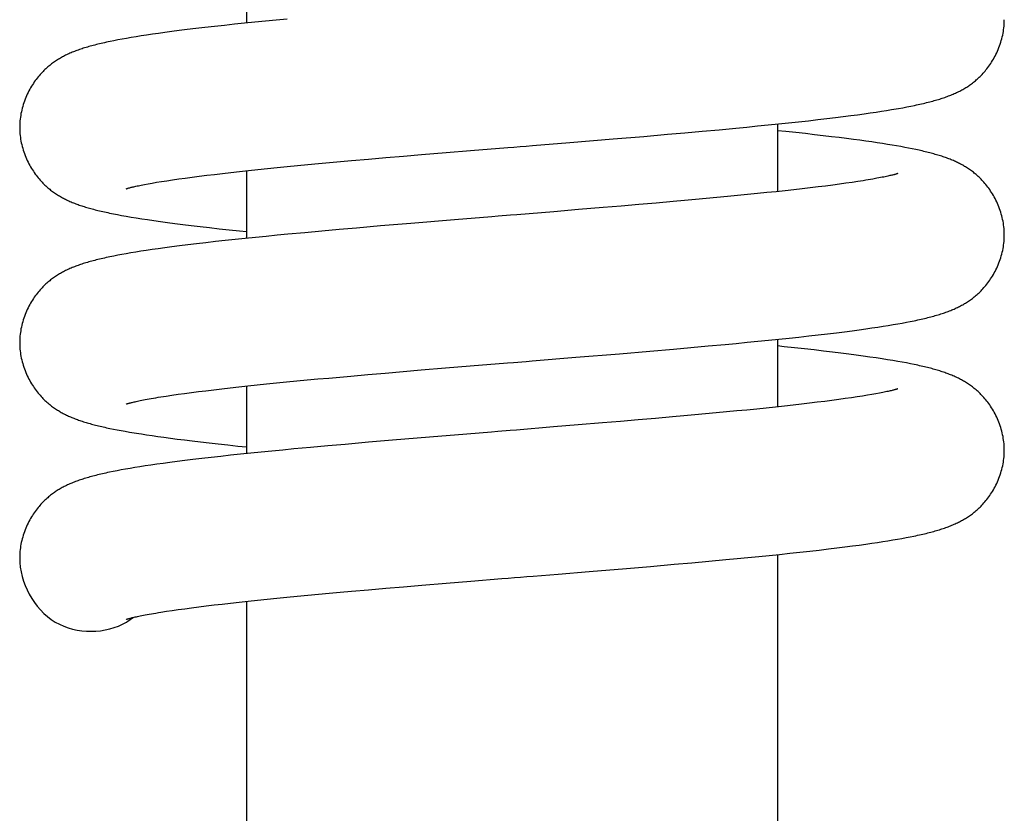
# Model space of a CAD drawing. Header units: millimetres. Extents: x 117 to 1320, y -43 to 1845.
# Tile 86 of 106: x 849 to 887, y 1332 to 1362. Entities that reach past the tile are written whole.
import ezdxf

# ---------------------------------------------------------------- set-up
doc = ezdxf.new("R2010")
doc.units = ezdxf.units.MM
doc.header["$LTSCALE"] = 65.395
doc.layers.get('0').update_dxf_attribs({"linetype": 'CONTINUOUS'})

msp = doc.modelspace()

# ---------------------------------------------------------------- linework, layer by layer
at = {"color": 7, "linetype": 'Continuous'}
for p, q in [((858.053, 1365.23), (858.053, 1362.132)), ((856.449, 1361.958), (856.098, 1361.917)), ((856.819, 1362), (856.449, 1361.958)), ((857.201, 1362.042), (856.819, 1362)), ((857.59, 1362.084), (857.201, 1362.042)), ((857.984, 1362.125), (857.59, 1362.084)), ((858.384, 1362.166), (857.984, 1362.125)), ((858.79, 1362.206), (858.384, 1362.166)), ((859.204, 1362.247), (858.79, 1362.206)), ((859.626, 1362.287), (859.204, 1362.247)), ((853.608, 1361.57), (853.429, 1361.539)), ((853.797, 1361.601), (853.608, 1361.57)), ((853.995, 1361.633), (853.797, 1361.601)), ((854.203, 1361.665), (853.995, 1361.633)), ((854.423, 1361.697), (854.203, 1361.665)), ((854.657, 1361.731), (854.423, 1361.697)), ((854.906, 1361.765), (854.657, 1361.731)), ((855.173, 1361.801), (854.906, 1361.765)), ((855.459, 1361.838), (855.173, 1361.801)), ((855.767, 1361.877), (855.459, 1361.838)), ((856.098, 1361.917), (855.767, 1361.877)), ((852.94, 1361.449), (852.792, 1361.419)), ((853.096, 1361.479), (852.94, 1361.449)), ((853.258, 1361.509), (853.096, 1361.479)), ((853.429, 1361.539), (853.258, 1361.509)), ((883.383, 1358.866), (883.542, 1358.896)), ((883.542, 1358.896), (883.694, 1358.926)), ((883.694, 1358.926), (883.84, 1358.955)), ((880.782, 1358.485), (881.088, 1358.523)), ((881.088, 1358.523), (881.374, 1358.56)), ((881.374, 1358.56), (881.642, 1358.595)), ((881.642, 1358.595), (881.894, 1358.63)), ((881.894, 1358.63), (882.13, 1358.664)), ((882.13, 1358.664), (882.353, 1358.696)), ((882.353, 1358.696), (882.563, 1358.728)), ((882.563, 1358.728), (882.762, 1358.76)), ((882.762, 1358.76), (882.951, 1358.791)), ((882.951, 1358.791), (883.13, 1358.821)), ((877.365, 1358.118), (877.78, 1358.159)), ((877.78, 1358.159), (878.189, 1358.199)), ((878.189, 1358.199), (878.589, 1358.24)), ((878.553, 1358.236), (878.553, 1355.629)), ((878.589, 1358.24), (878.98, 1358.281)), ((878.98, 1358.281), (879.363, 1358.322)), ((879.363, 1358.322), (879.74, 1358.363)), ((879.74, 1358.363), (880.107, 1358.405)), ((880.107, 1358.405), (880.456, 1358.446)), ((880.456, 1358.446), (880.782, 1358.485)), ((872.212, 1357.66), (873.385, 1357.759)), ((873.385, 1357.759), (874.303, 1357.838)), ((874.303, 1357.838), (874.979, 1357.898)), ((874.979, 1357.898), (875.644, 1357.957)), ((875.644, 1357.957), (876.3, 1358.017)), ((876.3, 1358.017), (876.943, 1358.078)), ((876.943, 1358.078), (877.365, 1358.118)), ((878.875, 1357.944), (878.553, 1357.978)), ((879.26, 1357.903), (878.875, 1357.944)), ((879.63, 1357.863), (879.26, 1357.903)), ((879.981, 1357.823), (879.63, 1357.863)), ((880.316, 1357.785), (879.981, 1357.823)), ((880.632, 1357.747), (880.316, 1357.785)), ((880.931, 1357.711), (880.632, 1357.747)), ((870.539, 1357.522), (872.212, 1357.66)), ((881.212, 1357.675), (880.931, 1357.711)), ((881.478, 1357.641), (881.212, 1357.675)), ((881.728, 1357.607), (881.478, 1357.641)), ((881.965, 1357.574), (881.728, 1357.607)), ((882.189, 1357.542), (881.965, 1357.574)), ((882.401, 1357.511), (882.189, 1357.542)), ((882.602, 1357.48), (882.401, 1357.511)), ((882.793, 1357.449), (882.602, 1357.48)), ((882.974, 1357.42), (882.793, 1357.449)), ((883.145, 1357.391), (882.974, 1357.42)), ((883.308, 1357.362), (883.145, 1357.391)), ((883.462, 1357.333), (883.308, 1357.362)), ((863.437, 1356.937), (864.12, 1356.995)), ((864.12, 1356.995), (864.815, 1357.053)), ((864.815, 1357.053), (865.756, 1357.131)), ((865.756, 1357.131), (866.707, 1357.21)), ((883.609, 1357.305), (883.462, 1357.333)), ((883.75, 1357.277), (883.609, 1357.305)), ((859.628, 1356.591), (860.024, 1356.629)), ((860.024, 1356.629), (860.427, 1356.668)), ((860.427, 1356.668), (860.838, 1356.706)), ((860.838, 1356.706), (861.256, 1356.744)), ((861.256, 1356.744), (861.68, 1356.783)), ((861.68, 1356.783), (862.11, 1356.821)), ((862.11, 1356.821), (862.767, 1356.879)), ((862.767, 1356.879), (863.437, 1356.937)), ((855.959, 1356.185), (856.236, 1356.221)), ((856.236, 1356.221), (856.524, 1356.257)), ((856.524, 1356.257), (856.824, 1356.293)), ((856.824, 1356.293), (857.135, 1356.329)), ((857.135, 1356.329), (857.457, 1356.366)), ((857.457, 1356.366), (857.791, 1356.403)), ((857.791, 1356.403), (858.138, 1356.44)), ((858.053, 1356.431), (858.053, 1353.823)), ((858.138, 1356.44), (858.495, 1356.477)), ((858.495, 1356.477), (858.863, 1356.515)), ((858.863, 1356.515), (859.241, 1356.553)), ((859.241, 1356.553), (859.628, 1356.591)), ((854.118, 1355.902), (854.257, 1355.928)), ((854.257, 1355.928), (854.412, 1355.955)), ((854.412, 1355.955), (854.584, 1355.985)), ((854.584, 1355.985), (854.774, 1356.016)), ((854.774, 1356.016), (854.981, 1356.048)), ((854.981, 1356.048), (855.204, 1356.081)), ((855.204, 1356.081), (855.443, 1356.115)), ((855.443, 1356.115), (855.695, 1356.15)), ((855.695, 1356.15), (855.959, 1356.185)), ((880.402, 1355.843), (880.114, 1355.807)), ((880.679, 1355.878), (880.402, 1355.843)), ((880.942, 1355.914), (880.679, 1355.878)), ((881.193, 1355.948), (880.942, 1355.914)), ((881.429, 1355.982), (881.193, 1355.948)), ((881.651, 1356.016), (881.429, 1355.982)), ((881.858, 1356.048), (881.651, 1356.016)), ((877.01, 1355.472), (876.614, 1355.433)), ((877.397, 1355.51), (877.01, 1355.472)), ((877.775, 1355.548), (877.397, 1355.51)), ((878.143, 1355.586), (877.775, 1355.548)), ((878.5, 1355.623), (878.143, 1355.586)), ((878.846, 1355.661), (878.5, 1355.623)), ((879.18, 1355.698), (878.846, 1355.661)), ((879.503, 1355.734), (879.18, 1355.698)), ((879.814, 1355.771), (879.503, 1355.734)), ((880.114, 1355.807), (879.814, 1355.771)), ((873.199, 1355.126), (872.514, 1355.067)), ((873.87, 1355.184), (873.199, 1355.126)), ((874.526, 1355.241), (873.87, 1355.184)), ((874.956, 1355.28), (874.526, 1355.241)), ((875.38, 1355.318), (874.956, 1355.28)), ((875.798, 1355.356), (875.38, 1355.318)), ((876.21, 1355.395), (875.798, 1355.356)), ((876.614, 1355.433), (876.21, 1355.395)), ((853.073, 1354.74), (853.238, 1354.709)), ((853.238, 1354.709), (853.414, 1354.677)), ((870.874, 1354.93), (869.922, 1354.852)), ((871.816, 1355.009), (870.874, 1354.93)), ((872.514, 1355.067), (871.816, 1355.009)), ((853.414, 1354.677), (853.601, 1354.645)), ((853.601, 1354.645), (853.801, 1354.612)), ((853.801, 1354.612), (854.014, 1354.578)), ((854.014, 1354.578), (854.24, 1354.544)), ((854.24, 1354.544), (854.48, 1354.508)), ((854.48, 1354.508), (854.735, 1354.472)), ((854.735, 1354.472), (855.006, 1354.435)), ((855.006, 1354.435), (855.294, 1354.397)), ((855.294, 1354.397), (855.6, 1354.358)), ((855.6, 1354.358), (855.925, 1354.318)), ((864.402, 1354.4), (863.224, 1354.301)), ((866.081, 1354.539), (864.402, 1354.4)), ((855.925, 1354.318), (856.269, 1354.277)), ((856.269, 1354.277), (856.631, 1354.235)), ((856.631, 1354.235), (857.006, 1354.193)), ((857.006, 1354.193), (857.391, 1354.152)), ((857.391, 1354.152), (857.781, 1354.11)), ((857.781, 1354.11), (858.053, 1354.082)), ((859.235, 1353.941), (858.818, 1353.9)), ((859.657, 1353.982), (859.235, 1353.941)), ((860.303, 1354.042), (859.657, 1353.982)), ((860.96, 1354.102), (860.303, 1354.042)), ((861.627, 1354.162), (860.96, 1354.102)), ((862.304, 1354.221), (861.627, 1354.162)), ((863.224, 1354.301), (862.304, 1354.221)), ((855.786, 1353.57), (855.469, 1353.53)), ((856.128, 1353.611), (855.786, 1353.57)), ((856.489, 1353.654), (856.128, 1353.611)), ((856.859, 1353.695), (856.489, 1353.654)), ((857.235, 1353.737), (856.859, 1353.695)), ((857.618, 1353.778), (857.235, 1353.737)), ((858.008, 1353.819), (857.618, 1353.778)), ((858.409, 1353.86), (858.008, 1353.819)), ((858.818, 1353.9), (858.409, 1353.86)), ((853.246, 1353.198), (853.085, 1353.168)), ((853.416, 1353.228), (853.246, 1353.198)), ((853.594, 1353.259), (853.416, 1353.228)), ((853.782, 1353.29), (853.594, 1353.259)), ((853.98, 1353.322), (853.782, 1353.29)), ((854.19, 1353.354), (853.98, 1353.322)), ((854.413, 1353.387), (854.19, 1353.354)), ((854.651, 1353.421), (854.413, 1353.387)), ((854.905, 1353.456), (854.651, 1353.421)), ((855.177, 1353.493), (854.905, 1353.456)), ((855.469, 1353.53), (855.177, 1353.493)), ((852.931, 1353.138), (852.784, 1353.108)), ((853.085, 1353.168), (852.931, 1353.138)), ((883.014, 1350.492), (883.192, 1350.523)), ((883.192, 1350.523), (883.361, 1350.553)), ((883.361, 1350.553), (883.522, 1350.583)), ((883.522, 1350.583), (883.676, 1350.613)), ((883.676, 1350.613), (883.823, 1350.643)), ((880.123, 1350.098), (880.484, 1350.14)), ((880.484, 1350.14), (880.825, 1350.181)), ((880.825, 1350.181), (881.141, 1350.221)), ((881.141, 1350.221), (881.433, 1350.259)), ((881.433, 1350.259), (881.705, 1350.295)), ((881.705, 1350.295), (881.958, 1350.33)), ((881.958, 1350.33), (882.195, 1350.364)), ((882.195, 1350.364), (882.418, 1350.397)), ((882.418, 1350.397), (882.628, 1350.429)), ((882.628, 1350.429), (882.826, 1350.461)), ((882.826, 1350.461), (883.014, 1350.492)), ((876.526, 1349.729), (876.955, 1349.77)), ((876.955, 1349.77), (877.378, 1349.81)), ((877.378, 1349.81), (877.794, 1349.851)), ((877.794, 1349.851), (878.204, 1349.892)), ((878.204, 1349.892), (878.604, 1349.933)), ((878.553, 1349.928), (878.553, 1347.32)), ((878.604, 1349.933), (878.995, 1349.974)), ((878.995, 1349.974), (879.377, 1350.015)), ((879.377, 1350.015), (879.753, 1350.056)), ((879.753, 1350.056), (880.123, 1350.098)), ((872.448, 1349.371), (873.62, 1349.471)), ((873.62, 1349.471), (874.535, 1349.55)), ((874.535, 1349.55), (875.209, 1349.609)), ((875.209, 1349.609), (875.873, 1349.669)), ((875.873, 1349.669), (876.526, 1349.729)), ((878.811, 1349.642), (878.553, 1349.669)), ((879.201, 1349.601), (878.811, 1349.642)), ((879.586, 1349.559), (879.201, 1349.601)), ((879.962, 1349.517), (879.586, 1349.559)), ((880.324, 1349.475), (879.962, 1349.517)), ((880.669, 1349.434), (880.324, 1349.475)), ((880.995, 1349.394), (880.669, 1349.434)), ((881.302, 1349.355), (880.995, 1349.394)), ((870.772, 1349.232), (872.448, 1349.371)), ((881.59, 1349.317), (881.302, 1349.355)), ((881.862, 1349.28), (881.59, 1349.317)), ((882.118, 1349.243), (881.862, 1349.28)), ((882.359, 1349.208), (882.118, 1349.243)), ((882.586, 1349.173), (882.359, 1349.208)), ((882.799, 1349.14), (882.586, 1349.173)), ((883, 1349.107), (882.799, 1349.14)), ((883.188, 1349.074), (883, 1349.107)), ((883.364, 1349.043), (883.188, 1349.074)), ((883.53, 1349.012), (883.364, 1349.043)), ((883.685, 1348.982), (883.53, 1349.012)), ((862.74, 1348.568), (863.411, 1348.626)), ((863.411, 1348.626), (864.097, 1348.684)), ((864.097, 1348.684), (864.794, 1348.743)), ((864.794, 1348.743), (865.737, 1348.821)), ((865.737, 1348.821), (866.689, 1348.899)), ((858.833, 1348.203), (859.211, 1348.241)), ((859.211, 1348.241), (859.599, 1348.279)), ((859.599, 1348.279), (859.995, 1348.318)), ((859.995, 1348.318), (860.399, 1348.356)), ((860.399, 1348.356), (860.811, 1348.395)), ((860.811, 1348.395), (861.229, 1348.433)), ((861.229, 1348.433), (861.653, 1348.471)), ((861.653, 1348.471), (862.083, 1348.51)), ((862.083, 1348.51), (862.74, 1348.568)), ((855.665, 1347.837), (855.929, 1347.873)), ((855.929, 1347.873), (856.205, 1347.908)), ((856.205, 1347.908), (856.493, 1347.944)), ((856.493, 1347.944), (856.793, 1347.98)), ((856.793, 1347.98), (857.105, 1348.017)), ((857.105, 1348.017), (857.428, 1348.053)), ((857.428, 1348.053), (857.762, 1348.09)), ((857.762, 1348.09), (858.108, 1348.128)), ((858.053, 1348.122), (858.053, 1345.514)), ((858.108, 1348.128), (858.465, 1348.165)), ((858.465, 1348.165), (858.833, 1348.203)), ((854.749, 1347.703), (854.956, 1347.735)), ((854.956, 1347.735), (855.178, 1347.769)), ((855.178, 1347.769), (855.415, 1347.803)), ((855.415, 1347.803), (855.665, 1347.837)), ((880.084, 1347.494), (879.784, 1347.458)), ((880.373, 1347.53), (880.084, 1347.494)), ((880.649, 1347.566), (880.373, 1347.53)), ((880.913, 1347.601), (880.649, 1347.566)), ((881.165, 1347.636), (880.913, 1347.601)), ((881.403, 1347.67), (881.165, 1347.636)), ((881.627, 1347.703), (881.403, 1347.67)), ((881.833, 1347.735), (881.627, 1347.703)), ((882.023, 1347.766), (881.833, 1347.735)), ((882.195, 1347.795), (882.023, 1347.766)), ((882.35, 1347.823), (882.195, 1347.795)), ((882.489, 1347.849), (882.35, 1347.823)), ((876.586, 1347.122), (876.182, 1347.083)), ((876.982, 1347.16), (876.586, 1347.122)), ((877.368, 1347.198), (876.982, 1347.16)), ((877.746, 1347.236), (877.368, 1347.198)), ((878.114, 1347.274), (877.746, 1347.236)), ((878.471, 1347.311), (878.114, 1347.274)), ((878.817, 1347.349), (878.471, 1347.311)), ((879.151, 1347.385), (878.817, 1347.349)), ((879.473, 1347.422), (879.151, 1347.385)), ((879.784, 1347.458), (879.473, 1347.422)), ((872.491, 1346.756), (871.796, 1346.698)), ((873.174, 1346.815), (872.491, 1346.756)), ((873.844, 1346.872), (873.174, 1346.815)), ((874.501, 1346.93), (873.844, 1346.872)), ((874.931, 1346.969), (874.501, 1346.93)), ((875.354, 1347.007), (874.931, 1346.969)), ((875.772, 1347.045), (875.354, 1347.007)), ((876.182, 1347.083), (875.772, 1347.045)), ((852.786, 1346.488), (852.923, 1346.46)), ((852.923, 1346.46), (853.066, 1346.432)), ((853.066, 1346.432), (853.216, 1346.404)), ((853.216, 1346.404), (853.375, 1346.375)), ((853.375, 1346.375), (853.541, 1346.346)), ((853.541, 1346.346), (853.717, 1346.317)), ((870.855, 1346.62), (869.904, 1346.542)), ((871.796, 1346.698), (870.855, 1346.62)), ((853.717, 1346.317), (853.902, 1346.287)), ((854.199, 1346.241), (854.411, 1346.21)), ((854.411, 1346.21), (854.634, 1346.178)), ((854.634, 1346.178), (854.87, 1346.145)), ((854.87, 1346.145), (855.12, 1346.111)), ((855.12, 1346.111), (855.385, 1346.077)), ((855.385, 1346.077), (855.666, 1346.041)), ((855.666, 1346.041), (855.964, 1346.005)), ((855.964, 1346.005), (856.279, 1345.967)), ((856.279, 1345.967), (856.613, 1345.929)), ((863.694, 1346.032), (862.766, 1345.952)), ((865.114, 1346.15), (863.694, 1346.032)), ((866.555, 1346.269), (865.114, 1346.15)), ((856.613, 1345.929), (856.964, 1345.889)), ((856.964, 1345.889), (857.333, 1345.849)), ((857.333, 1345.849), (857.718, 1345.808)), ((857.718, 1345.808), (858.053, 1345.773)), ((859.039, 1345.613), (858.627, 1345.573)), ((859.458, 1345.654), (859.039, 1345.613)), ((859.882, 1345.694), (859.458, 1345.654)), ((860.53, 1345.754), (859.882, 1345.694)), ((861.189, 1345.814), (860.53, 1345.754)), ((861.858, 1345.873), (861.189, 1345.814)), ((862.766, 1345.952), (861.858, 1345.873)), ((855.376, 1345.21), (855.099, 1345.173)), ((855.673, 1345.247), (855.376, 1345.21)), ((855.99, 1345.286), (855.673, 1345.247)), ((856.328, 1345.326), (855.99, 1345.286)), ((856.687, 1345.367), (856.328, 1345.326)), ((857.06, 1345.409), (856.687, 1345.367)), ((857.44, 1345.45), (857.06, 1345.409)), ((857.827, 1345.491), (857.44, 1345.45)), ((858.222, 1345.532), (857.827, 1345.491)), ((858.627, 1345.573), (858.222, 1345.532)), ((852.913, 1344.825), (852.767, 1344.796)), ((853.065, 1344.855), (852.913, 1344.825)), ((853.225, 1344.885), (853.065, 1344.855)), ((853.391, 1344.915), (853.225, 1344.885)), ((853.566, 1344.945), (853.391, 1344.915)), ((853.75, 1344.976), (853.566, 1344.945)), ((853.944, 1345.007), (853.75, 1344.976)), ((854.149, 1345.039), (853.944, 1345.007)), ((854.365, 1345.071), (854.149, 1345.039)), ((854.595, 1345.104), (854.365, 1345.071)), ((854.839, 1345.138), (854.595, 1345.104)), ((855.099, 1345.173), (854.839, 1345.138)), ((882.811, 1342.15), (883, 1342.181)), ((883, 1342.181), (883.179, 1342.212)), ((883.179, 1342.212), (883.349, 1342.242)), ((883.349, 1342.242), (883.511, 1342.272)), ((883.511, 1342.272), (883.667, 1342.302)), ((883.667, 1342.302), (883.815, 1342.332)), ((879.794, 1341.752), (880.164, 1341.794)), ((880.164, 1341.794), (880.515, 1341.835)), ((880.515, 1341.835), (880.845, 1341.875)), ((880.845, 1341.875), (881.152, 1341.914)), ((881.152, 1341.914), (881.438, 1341.95)), ((881.438, 1341.95), (881.704, 1341.986)), ((881.704, 1341.986), (881.953, 1342.02)), ((881.953, 1342.02), (882.186, 1342.054)), ((882.186, 1342.054), (882.406, 1342.086)), ((882.406, 1342.086), (882.614, 1342.118)), ((882.614, 1342.118), (882.811, 1342.15)), ((875.904, 1341.363), (876.558, 1341.424)), ((876.558, 1341.424), (876.987, 1341.464)), ((876.987, 1341.464), (877.409, 1341.505)), ((877.409, 1341.505), (877.823, 1341.545)), ((877.823, 1341.545), (878.229, 1341.586)), ((878.229, 1341.586), (878.629, 1341.626)), ((878.553, 1341.619), (878.553, 1295.133)), ((878.629, 1341.626), (879.023, 1341.668)), ((879.023, 1341.668), (879.412, 1341.71)), ((879.412, 1341.71), (879.794, 1341.752)), ((871.286, 1340.966), (872.716, 1341.085)), ((872.716, 1341.085), (873.652, 1341.164)), ((873.652, 1341.164), (874.567, 1341.244)), ((874.567, 1341.244), (875.24, 1341.303)), ((875.24, 1341.303), (875.904, 1341.363)), ((870.08, 1340.867), (871.286, 1340.966)), ((862.105, 1340.203), (862.764, 1340.261)), ((862.764, 1340.261), (863.436, 1340.319)), ((863.436, 1340.319), (864.122, 1340.377)), ((864.122, 1340.377), (864.82, 1340.436)), ((864.82, 1340.436), (865.765, 1340.514)), ((865.765, 1340.514), (866.719, 1340.593)), ((858.482, 1339.858), (858.85, 1339.896)), ((858.85, 1339.896), (859.229, 1339.934)), ((859.229, 1339.934), (859.617, 1339.972)), ((859.617, 1339.972), (860.014, 1340.011)), ((860.014, 1340.011), (860.418, 1340.049)), ((860.418, 1340.049), (860.83, 1340.088)), ((860.83, 1340.088), (861.249, 1340.126)), ((861.249, 1340.126), (861.674, 1340.164)), ((861.674, 1340.164), (862.105, 1340.203)), ((855.424, 1339.495), (855.675, 1339.53)), ((855.675, 1339.53), (855.939, 1339.565)), ((855.939, 1339.565), (856.216, 1339.601)), ((856.216, 1339.601), (856.505, 1339.637)), ((856.505, 1339.637), (856.806, 1339.673)), ((856.806, 1339.673), (857.119, 1339.709)), ((857.119, 1339.709), (857.442, 1339.746)), ((857.442, 1339.746), (857.778, 1339.783)), ((857.778, 1339.783), (858.124, 1339.821)), ((858.053, 1339.813), (858.053, 1295.133)), ((858.124, 1339.821), (858.482, 1339.858)), ((854.756, 1339.395), (854.964, 1339.428)), ((854.964, 1339.428), (855.187, 1339.461)), ((855.187, 1339.461), (855.424, 1339.495))]:
    msp.add_line(p, q, dxfattribs=at)
for points in [[(883.84, 1358.955), (883.91, 1358.97), (883.979, 1358.985), (884.047, 1359), (884.113, 1359.015), (884.178, 1359.03), (884.241, 1359.045), (884.303, 1359.06), (884.364, 1359.075), (884.423, 1359.09), (884.481, 1359.106), (884.539, 1359.121), (884.595, 1359.137), (884.65, 1359.152), (884.704, 1359.168), (884.757, 1359.184), (884.809, 1359.2), (884.861, 1359.216), (884.911, 1359.232), (884.96, 1359.249), (885.009, 1359.265), (885.057, 1359.282), (885.104, 1359.299), (885.15, 1359.317), (885.196, 1359.334), (885.241, 1359.352), (885.286, 1359.371), (885.33, 1359.389), (885.373, 1359.408), (885.416, 1359.427), (885.459, 1359.447), (885.501, 1359.467), (885.542, 1359.487), (885.583, 1359.508), (885.623, 1359.529), (885.663, 1359.55), (885.702, 1359.572), (885.741, 1359.594), (885.779, 1359.616), (885.817, 1359.639), (885.854, 1359.663), (885.892, 1359.687), (885.929, 1359.712), (885.966, 1359.737), (886.003, 1359.764), (886.04, 1359.791), (886.077, 1359.818), (886.113, 1359.846), (886.15, 1359.876), (886.186, 1359.906), (886.223, 1359.937), (886.259, 1359.969), (886.297, 1360.003), (886.334, 1360.038), (886.371, 1360.075), (886.409, 1360.112), (886.446, 1360.151), (886.483, 1360.192), (886.52, 1360.233), (886.558, 1360.276), (886.595, 1360.321), (886.632, 1360.367), (886.669, 1360.415), (886.705, 1360.465), (886.742, 1360.517), (886.778, 1360.57), (886.814, 1360.625), (886.849, 1360.681), (886.883, 1360.739), (886.917, 1360.799), (886.95, 1360.86), (886.981, 1360.923), (887.012, 1360.986), (887.042, 1361.051), (887.07, 1361.117), (887.097, 1361.184), (887.122, 1361.252), (887.146, 1361.32), (887.168, 1361.389), (887.188, 1361.458), (887.207, 1361.527), (887.225, 1361.597), (887.24, 1361.666), (887.254, 1361.736), (887.266, 1361.805), (887.276, 1361.874), (887.285, 1361.943), (887.292, 1362.012), (887.297, 1362.08), (887.301, 1362.147), (887.303, 1362.213), (887.303, 1362.261)], [(852.792, 1361.419), (852.72, 1361.404), (852.65, 1361.388), (852.582, 1361.373), (852.515, 1361.358), (852.449, 1361.343), (852.385, 1361.328), (852.322, 1361.313), (852.261, 1361.298), (852.2, 1361.283), (852.142, 1361.267), (852.084, 1361.252), (852.027, 1361.236), (851.971, 1361.221), (851.917, 1361.205), (851.863, 1361.189), (851.81, 1361.173), (851.759, 1361.157), (851.708, 1361.14), (851.658, 1361.124), (851.609, 1361.107), (851.561, 1361.09), (851.514, 1361.073), (851.467, 1361.056), (851.421, 1361.038), (851.375, 1361.02), (851.331, 1361.002), (851.286, 1360.984), (851.242, 1360.965), (851.199, 1360.946), (851.156, 1360.926), (851.114, 1360.906), (851.072, 1360.886), (851.031, 1360.865), (850.991, 1360.844), (850.951, 1360.823), (850.912, 1360.801), (850.873, 1360.779), (850.834, 1360.757), (850.796, 1360.734), (850.758, 1360.71), (850.721, 1360.686), (850.683, 1360.661), (850.646, 1360.635), (850.609, 1360.609), (850.572, 1360.582), (850.535, 1360.555), (850.499, 1360.527), (850.462, 1360.498), (850.426, 1360.467), (850.389, 1360.436), (850.352, 1360.404), (850.315, 1360.37), (850.277, 1360.335), (850.24, 1360.299), (850.203, 1360.261), (850.165, 1360.222), (850.128, 1360.182), (850.09, 1360.141), (850.053, 1360.097), (850.016, 1360.053), (849.979, 1360.007), (849.942, 1359.959), (849.905, 1359.909), (849.868, 1359.857), (849.832, 1359.804), (849.796, 1359.749), (849.761, 1359.693), (849.726, 1359.635), (849.692, 1359.575), (849.659, 1359.514), (849.627, 1359.451), (849.596, 1359.387), (849.567, 1359.322), (849.538, 1359.256), (849.511, 1359.189), (849.486, 1359.121), (849.462, 1359.053), (849.439, 1358.984), (849.419, 1358.915), (849.4, 1358.845), (849.382, 1358.776), (849.367, 1358.706), (849.353, 1358.636), (849.341, 1358.566), (849.33, 1358.497), (849.321, 1358.428), (849.314, 1358.359), (849.309, 1358.291), (849.305, 1358.224), (849.303, 1358.157), (849.303, 1358.107)], [(883.13, 1358.821), (883.217, 1358.836), (883.383, 1358.866)], [(849.303, 1358.107), (849.303, 1358.059), (849.305, 1357.992), (849.309, 1357.924), (849.314, 1357.856), (849.321, 1357.788), (849.33, 1357.719), (849.34, 1357.649), (849.353, 1357.579), (849.366, 1357.51), (849.382, 1357.44), (849.399, 1357.37), (849.418, 1357.301), (849.439, 1357.231), (849.461, 1357.163), (849.485, 1357.094), (849.511, 1357.026), (849.538, 1356.959), (849.566, 1356.893), (849.596, 1356.828), (849.627, 1356.764), (849.659, 1356.701), (849.692, 1356.64), (849.725, 1356.58), (849.76, 1356.522), (849.795, 1356.466), (849.831, 1356.411), (849.867, 1356.358), (849.904, 1356.306), (849.941, 1356.256), (849.978, 1356.208), (850.015, 1356.162), (850.052, 1356.117), (850.09, 1356.074), (850.127, 1356.033), (850.164, 1355.992), (850.202, 1355.953), (850.239, 1355.916), (850.277, 1355.88), (850.314, 1355.844), (850.351, 1355.811), (850.388, 1355.778), (850.425, 1355.747), (850.462, 1355.717), (850.498, 1355.688), (850.535, 1355.66), (850.571, 1355.632), (850.608, 1355.605), (850.645, 1355.579), (850.683, 1355.553), (850.72, 1355.529), (850.758, 1355.504), (850.796, 1355.481), (850.834, 1355.458), (850.872, 1355.435), (850.911, 1355.413), (850.95, 1355.392), (850.99, 1355.37), (851.031, 1355.349), (851.072, 1355.329), (851.113, 1355.308), (851.156, 1355.288), (851.199, 1355.269), (851.242, 1355.25), (851.285, 1355.231), (851.329, 1355.212), (851.374, 1355.194), (851.419, 1355.177), (851.464, 1355.159), (851.509, 1355.142), (851.555, 1355.126), (851.602, 1355.109), (851.649, 1355.093), (851.696, 1355.077), (851.744, 1355.062), (851.793, 1355.046), (851.843, 1355.031), (851.893, 1355.016), (851.943, 1355.001), (851.995, 1354.987), (852.047, 1354.972), (852.101, 1354.958), (852.155, 1354.943), (852.211, 1354.929), (852.267, 1354.914), (852.325, 1354.9), (852.385, 1354.886), (852.445, 1354.872), (852.507, 1354.857), (852.571, 1354.843), (852.636, 1354.829), (852.704, 1354.814), (852.773, 1354.8), (852.844, 1354.785), (852.918, 1354.77), (853.073, 1354.74)], [(866.707, 1357.21), (868.139, 1357.326), (868.378, 1357.346), (868.617, 1357.365), (868.856, 1357.385), (869.096, 1357.404), (870.539, 1357.522)], [(887.303, 1353.953), (887.303, 1354.002), (887.301, 1354.069), (887.297, 1354.137), (887.292, 1354.205), (887.285, 1354.273), (887.276, 1354.342), (887.266, 1354.412), (887.253, 1354.481), (887.239, 1354.551), (887.224, 1354.621), (887.206, 1354.691), (887.187, 1354.76), (887.167, 1354.829), (887.144, 1354.898), (887.12, 1354.966), (887.095, 1355.034), (887.068, 1355.101), (887.04, 1355.167), (887.01, 1355.232), (886.979, 1355.296), (886.947, 1355.359), (886.914, 1355.42), (886.88, 1355.48), (886.846, 1355.538), (886.811, 1355.594), (886.775, 1355.649), (886.739, 1355.702), (886.702, 1355.754), (886.665, 1355.803), (886.628, 1355.851), (886.591, 1355.898), (886.554, 1355.942), (886.516, 1355.985), (886.479, 1356.027), (886.442, 1356.067), (886.404, 1356.106), (886.367, 1356.144), (886.329, 1356.18), (886.292, 1356.215), (886.255, 1356.249), (886.218, 1356.281), (886.181, 1356.312), (886.145, 1356.342), (886.108, 1356.372), (886.072, 1356.4), (886.035, 1356.427), (885.998, 1356.454), (885.961, 1356.481), (885.924, 1356.506), (885.886, 1356.531), (885.848, 1356.555), (885.811, 1356.579), (885.773, 1356.602), (885.735, 1356.624), (885.696, 1356.646), (885.657, 1356.667), (885.618, 1356.688), (885.579, 1356.708), (885.54, 1356.728), (885.5, 1356.748), (885.46, 1356.767), (885.419, 1356.786), (885.378, 1356.804), (885.337, 1356.822), (885.295, 1356.839), (885.253, 1356.857), (885.21, 1356.874), (885.167, 1356.891), (885.122, 1356.908), (885.077, 1356.924), (885.031, 1356.941), (884.985, 1356.957), (884.937, 1356.973), (884.889, 1356.989), (884.841, 1357.004), (884.792, 1357.02), (884.742, 1357.035), (884.691, 1357.05), (884.64, 1357.065), (884.588, 1357.08), (884.535, 1357.094), (884.481, 1357.109), (884.426, 1357.123), (884.37, 1357.137), (884.313, 1357.152), (884.255, 1357.166), (884.196, 1357.18), (884.136, 1357.194), (884.075, 1357.208), (884.012, 1357.222), (883.949, 1357.236), (883.884, 1357.249), (883.75, 1357.277)], [(883.2, 1356.325), (883.199, 1356.325), (883.196, 1356.324), (883.192, 1356.323), (883.186, 1356.321), (883.178, 1356.318), (883.169, 1356.315), (883.158, 1356.312), (883.144, 1356.308), (883.129, 1356.303), (883.112, 1356.298), (883.093, 1356.293), (883.071, 1356.287), (883.047, 1356.28), (883.021, 1356.274), (882.992, 1356.266), (882.96, 1356.259), (882.926, 1356.25), (882.889, 1356.242), (882.848, 1356.232), (882.805, 1356.222), (882.757, 1356.212), (882.707, 1356.202), (882.652, 1356.19), (882.594, 1356.178), (882.53, 1356.166), (882.462, 1356.153), (882.389, 1356.139)], [(853.406, 1355.734), (853.406, 1355.734), (853.407, 1355.735), (853.409, 1355.735), (853.413, 1355.737), (853.419, 1355.739), (853.426, 1355.741), (853.435, 1355.744), (853.446, 1355.747), (853.459, 1355.751), (853.474, 1355.756), (853.49, 1355.76), (853.509, 1355.766), (853.53, 1355.771), (853.553, 1355.778), (853.579, 1355.784), (853.607, 1355.792), (853.638, 1355.799), (853.672, 1355.807), (853.708, 1355.816), (853.748, 1355.825), (853.791, 1355.835), (853.836, 1355.845), (853.886, 1355.855), (853.938, 1355.866), (853.995, 1355.878), (854.054, 1355.89), (854.118, 1355.902)], [(882.389, 1356.139), (882.228, 1356.11), (882.141, 1356.095), (882.051, 1356.08), (881.956, 1356.064), (881.858, 1356.048)], [(868.247, 1354.715), (867.768, 1354.676), (867.528, 1354.657), (866.081, 1354.539)], [(869.922, 1354.852), (868.487, 1354.735), (868.247, 1354.715)], [(883.823, 1350.643), (883.894, 1350.658), (883.963, 1350.673), (884.031, 1350.688), (884.098, 1350.703), (884.163, 1350.718), (884.226, 1350.733), (884.288, 1350.748), (884.349, 1350.763), (884.409, 1350.778), (884.468, 1350.793), (884.525, 1350.809), (884.582, 1350.824), (884.637, 1350.84), (884.692, 1350.855), (884.745, 1350.871), (884.798, 1350.887), (884.85, 1350.904), (884.9, 1350.92), (884.95, 1350.936), (884.999, 1350.953), (885.047, 1350.97), (885.095, 1350.987), (885.141, 1351.005), (885.187, 1351.022), (885.233, 1351.04), (885.277, 1351.058), (885.322, 1351.077), (885.365, 1351.096), (885.409, 1351.115), (885.451, 1351.135), (885.494, 1351.154), (885.535, 1351.175), (885.576, 1351.195), (885.617, 1351.216), (885.657, 1351.238), (885.696, 1351.259), (885.735, 1351.281), (885.773, 1351.304), (885.811, 1351.327), (885.849, 1351.35), (885.887, 1351.375), (885.924, 1351.4), (885.961, 1351.425), (885.999, 1351.451), (886.035, 1351.478), (886.072, 1351.506), (886.109, 1351.534), (886.145, 1351.563), (886.182, 1351.593), (886.218, 1351.624), (886.255, 1351.657), (886.292, 1351.691), (886.33, 1351.726), (886.367, 1351.762), (886.405, 1351.8), (886.442, 1351.839), (886.48, 1351.879), (886.517, 1351.92), (886.554, 1351.964), (886.591, 1352.008), (886.629, 1352.055), (886.666, 1352.103), (886.703, 1352.152), (886.739, 1352.204), (886.775, 1352.257), (886.811, 1352.312), (886.846, 1352.368), (886.881, 1352.427), (886.915, 1352.486), (886.948, 1352.547), (886.98, 1352.61), (887.011, 1352.674), (887.04, 1352.739), (887.069, 1352.805), (887.095, 1352.872), (887.121, 1352.94), (887.145, 1353.008), (887.167, 1353.077), (887.188, 1353.147), (887.207, 1353.216), (887.224, 1353.286), (887.24, 1353.356), (887.254, 1353.425), (887.266, 1353.495), (887.276, 1353.564), (887.285, 1353.633), (887.292, 1353.702), (887.297, 1353.77), (887.301, 1353.838), (887.303, 1353.904), (887.303, 1353.953)], [(852.784, 1353.108), (852.713, 1353.093), (852.644, 1353.078), (852.576, 1353.063), (852.509, 1353.048), (852.444, 1353.033), (852.381, 1353.018), (852.318, 1353.003), (852.257, 1352.988), (852.198, 1352.973), (852.139, 1352.958), (852.081, 1352.942), (852.025, 1352.927), (851.969, 1352.911), (851.915, 1352.896), (851.861, 1352.88), (851.809, 1352.864), (851.757, 1352.847), (851.706, 1352.831), (851.656, 1352.814), (851.608, 1352.798), (851.559, 1352.781), (851.512, 1352.764), (851.465, 1352.746), (851.419, 1352.729), (851.374, 1352.711), (851.329, 1352.693), (851.285, 1352.674), (851.241, 1352.655), (851.198, 1352.636), (851.155, 1352.616), (851.113, 1352.597), (851.071, 1352.576), (851.03, 1352.556), (850.99, 1352.535), (850.95, 1352.513), (850.911, 1352.492), (850.872, 1352.47), (850.833, 1352.447), (850.795, 1352.424), (850.758, 1352.401), (850.72, 1352.376), (850.682, 1352.352), (850.645, 1352.326), (850.608, 1352.3), (850.571, 1352.273), (850.534, 1352.245), (850.498, 1352.217), (850.461, 1352.188), (850.425, 1352.158), (850.388, 1352.127), (850.351, 1352.094), (850.314, 1352.061), (850.277, 1352.026), (850.239, 1351.989), (850.202, 1351.952), (850.164, 1351.913), (850.127, 1351.873), (850.09, 1351.831), (850.052, 1351.788), (850.015, 1351.743), (849.978, 1351.697), (849.941, 1351.649), (849.904, 1351.599), (849.868, 1351.548), (849.831, 1351.495), (849.796, 1351.44), (849.76, 1351.383), (849.726, 1351.325), (849.692, 1351.266), (849.659, 1351.204), (849.627, 1351.142), (849.596, 1351.078), (849.566, 1351.013), (849.538, 1350.947), (849.511, 1350.88), (849.486, 1350.812), (849.462, 1350.744), (849.439, 1350.675), (849.419, 1350.606), (849.4, 1350.536), (849.382, 1350.466), (849.367, 1350.397), (849.353, 1350.327), (849.341, 1350.257), (849.33, 1350.188), (849.321, 1350.119), (849.314, 1350.05), (849.309, 1349.982), (849.305, 1349.915), (849.303, 1349.848), (849.303, 1349.798)], [(849.303, 1349.798), (849.303, 1349.75), (849.305, 1349.683), (849.309, 1349.616), (849.314, 1349.548), (849.321, 1349.479), (849.33, 1349.41), (849.34, 1349.34), (849.352, 1349.271), (849.366, 1349.201), (849.382, 1349.131), (849.399, 1349.062), (849.418, 1348.992), (849.439, 1348.923), (849.461, 1348.854), (849.485, 1348.786), (849.511, 1348.718), (849.538, 1348.651), (849.566, 1348.585), (849.596, 1348.52), (849.626, 1348.456), (849.658, 1348.393), (849.691, 1348.332), (849.725, 1348.272), (849.76, 1348.214), (849.795, 1348.157), (849.831, 1348.103), (849.867, 1348.049), (849.903, 1347.998), (849.94, 1347.948), (849.977, 1347.9), (850.014, 1347.854), (850.052, 1347.809), (850.089, 1347.766), (850.126, 1347.724), (850.164, 1347.684), (850.201, 1347.645), (850.239, 1347.608), (850.276, 1347.571), (850.314, 1347.536), (850.351, 1347.503), (850.388, 1347.47), (850.424, 1347.439), (850.461, 1347.409), (850.497, 1347.38), (850.534, 1347.351), (850.57, 1347.324), (850.607, 1347.297), (850.645, 1347.271), (850.682, 1347.245), (850.719, 1347.22), (850.757, 1347.196), (850.795, 1347.173), (850.833, 1347.15), (850.871, 1347.127), (850.909, 1347.105), (850.948, 1347.084), (850.987, 1347.063), (851.026, 1347.043), (851.066, 1347.023), (851.106, 1347.003), (851.146, 1346.984), (851.186, 1346.966), (851.227, 1346.947), (851.268, 1346.929), (851.31, 1346.912), (851.352, 1346.894), (851.395, 1346.877), (851.438, 1346.86), (851.483, 1346.843), (851.528, 1346.827), (851.574, 1346.81), (851.62, 1346.794), (851.667, 1346.778), (851.715, 1346.762), (851.764, 1346.747), (851.813, 1346.732), (851.863, 1346.716), (851.913, 1346.701), (851.965, 1346.686), (852.017, 1346.672), (852.07, 1346.657), (852.123, 1346.643), (852.178, 1346.628), (852.234, 1346.614), (852.291, 1346.6), (852.349, 1346.586), (852.407, 1346.572), (852.467, 1346.558), (852.529, 1346.544), (852.591, 1346.53), (852.654, 1346.516), (852.786, 1346.488)], [(866.689, 1348.899), (868.125, 1349.016), (868.364, 1349.036)], [(868.364, 1349.036), (868.844, 1349.075), (869.084, 1349.094), (870.772, 1349.232)], [(887.303, 1345.644), (887.303, 1345.693), (887.301, 1345.76), (887.297, 1345.828), (887.292, 1345.896), (887.285, 1345.965), (887.276, 1346.034), (887.265, 1346.103), (887.253, 1346.173), (887.239, 1346.243), (887.224, 1346.312), (887.206, 1346.382), (887.187, 1346.452), (887.167, 1346.521), (887.144, 1346.59), (887.12, 1346.658), (887.095, 1346.726), (887.068, 1346.793), (887.039, 1346.859), (887.01, 1346.924), (886.979, 1346.988), (886.947, 1347.051), (886.914, 1347.112), (886.88, 1347.172), (886.845, 1347.23), (886.81, 1347.286), (886.774, 1347.341), (886.738, 1347.394), (886.701, 1347.446), (886.664, 1347.495), (886.627, 1347.543), (886.59, 1347.59), (886.553, 1347.634), (886.516, 1347.677), (886.478, 1347.719), (886.441, 1347.759), (886.403, 1347.798), (886.366, 1347.836), (886.328, 1347.872), (886.291, 1347.907), (886.254, 1347.941), (886.217, 1347.973), (886.18, 1348.004), (886.144, 1348.034), (886.107, 1348.063), (886.071, 1348.092), (886.034, 1348.119), (885.997, 1348.146), (885.96, 1348.172), (885.923, 1348.198), (885.885, 1348.223), (885.847, 1348.247), (885.81, 1348.27), (885.772, 1348.293), (885.733, 1348.316), (885.694, 1348.338), (885.655, 1348.36), (885.615, 1348.381), (885.575, 1348.402), (885.533, 1348.423), (885.492, 1348.443), (885.449, 1348.463), (885.407, 1348.482), (885.363, 1348.502), (885.32, 1348.52), (885.276, 1348.539), (885.231, 1348.557), (885.187, 1348.574), (885.141, 1348.592), (885.096, 1348.609), (885.05, 1348.625), (885.003, 1348.642), (884.956, 1348.658), (884.908, 1348.674), (884.86, 1348.689), (884.811, 1348.705), (884.762, 1348.72), (884.712, 1348.735), (884.661, 1348.75), (884.609, 1348.765), (884.557, 1348.779), (884.503, 1348.794), (884.449, 1348.808), (884.393, 1348.822), (884.337, 1348.837), (884.279, 1348.851), (884.219, 1348.865), (884.159, 1348.88), (884.096, 1348.894), (884.033, 1348.908), (883.967, 1348.923), (883.899, 1348.937), (883.83, 1348.952), (883.685, 1348.982)], [(883.2, 1348.017), (883.2, 1348.017), (883.199, 1348.016), (883.197, 1348.015), (883.193, 1348.014), (883.187, 1348.012), (883.18, 1348.01), (883.171, 1348.007), (883.16, 1348.004), (883.148, 1348), (883.133, 1347.995), (883.116, 1347.991), (883.097, 1347.985), (883.076, 1347.979), (883.053, 1347.973), (883.028, 1347.967), (882.999, 1347.959), (882.969, 1347.952), (882.935, 1347.944), (882.898, 1347.935), (882.859, 1347.926), (882.816, 1347.916), (882.77, 1347.906), (882.721, 1347.896), (882.668, 1347.885), (882.612, 1347.873), (882.552, 1347.861), (882.489, 1347.849)], [(853.406, 1347.425), (853.407, 1347.426), (853.41, 1347.427), (853.414, 1347.428), (853.42, 1347.43), (853.428, 1347.433), (853.437, 1347.436), (853.449, 1347.439), (853.462, 1347.443), (853.477, 1347.448), (853.495, 1347.453), (853.514, 1347.458), (853.536, 1347.464), (853.559, 1347.47), (853.586, 1347.477), (853.615, 1347.485), (853.646, 1347.492), (853.681, 1347.501), (853.718, 1347.509), (853.758, 1347.519), (853.802, 1347.528), (853.849, 1347.539), (853.9, 1347.549), (853.954, 1347.561), (854.013, 1347.573), (854.076, 1347.585), (854.144, 1347.598), (854.217, 1347.612)], [(854.217, 1347.612), (854.378, 1347.641), (854.465, 1347.656), (854.556, 1347.671), (854.651, 1347.687), (854.749, 1347.703)], [(868.234, 1346.405), (867.756, 1346.367), (867.516, 1346.347), (866.555, 1346.269)], [(869.904, 1346.542), (868.472, 1346.425), (868.234, 1346.405)], [(853.902, 1346.287), (853.998, 1346.272), (854.199, 1346.241)], [(883.815, 1342.332), (883.887, 1342.347), (883.957, 1342.362), (884.025, 1342.378), (884.092, 1342.393), (884.158, 1342.408), (884.222, 1342.423), (884.285, 1342.438), (884.346, 1342.453), (884.406, 1342.468), (884.465, 1342.484), (884.523, 1342.499), (884.58, 1342.515), (884.635, 1342.53), (884.69, 1342.546), (884.743, 1342.562), (884.796, 1342.578), (884.848, 1342.594), (884.898, 1342.61), (884.948, 1342.627), (884.997, 1342.644), (885.045, 1342.661), (885.093, 1342.678), (885.14, 1342.695), (885.186, 1342.713), (885.231, 1342.731), (885.276, 1342.749), (885.32, 1342.767), (885.364, 1342.786), (885.407, 1342.805), (885.45, 1342.825), (885.492, 1342.845), (885.534, 1342.865), (885.575, 1342.886), (885.616, 1342.907), (885.655, 1342.928), (885.695, 1342.95), (885.734, 1342.972), (885.772, 1342.994), (885.81, 1343.017), (885.848, 1343.041), (885.886, 1343.065), (885.923, 1343.09), (885.961, 1343.116), (885.998, 1343.142), (886.035, 1343.169), (886.071, 1343.196), (886.108, 1343.225), (886.144, 1343.254), (886.181, 1343.284), (886.218, 1343.315), (886.254, 1343.347), (886.292, 1343.381), (886.329, 1343.416), (886.367, 1343.452), (886.404, 1343.49), (886.442, 1343.529), (886.479, 1343.569), (886.516, 1343.611), (886.554, 1343.654), (886.591, 1343.699), (886.628, 1343.745), (886.665, 1343.793), (886.702, 1343.843), (886.739, 1343.894), (886.775, 1343.947), (886.811, 1344.002), (886.846, 1344.059), (886.881, 1344.117), (886.914, 1344.177), (886.947, 1344.238), (886.979, 1344.301), (887.01, 1344.365), (887.04, 1344.43), (887.068, 1344.496), (887.095, 1344.563), (887.121, 1344.631), (887.145, 1344.699), (887.167, 1344.768), (887.188, 1344.837), (887.207, 1344.907), (887.224, 1344.977), (887.24, 1345.046), (887.254, 1345.116), (887.266, 1345.186), (887.276, 1345.255), (887.285, 1345.324), (887.292, 1345.393), (887.297, 1345.461), (887.301, 1345.529), (887.303, 1345.595), (887.303, 1345.644)], [(852.767, 1344.796), (852.697, 1344.781), (852.628, 1344.766), (852.56, 1344.751), (852.494, 1344.736), (852.429, 1344.721), (852.366, 1344.706), (852.304, 1344.691), (852.243, 1344.676), (852.184, 1344.661), (852.125, 1344.645), (852.068, 1344.63), (852.012, 1344.614), (851.957, 1344.599), (851.903, 1344.583), (851.85, 1344.567), (851.797, 1344.551), (851.746, 1344.535), (851.696, 1344.519), (851.646, 1344.502), (851.598, 1344.486), (851.55, 1344.469), (851.503, 1344.452), (851.457, 1344.434), (851.411, 1344.417), (851.366, 1344.399), (851.321, 1344.38), (851.277, 1344.362), (851.233, 1344.343), (851.19, 1344.324), (851.148, 1344.304), (851.106, 1344.284), (851.064, 1344.264), (851.024, 1344.243), (850.983, 1344.222), (850.944, 1344.201), (850.905, 1344.18), (850.866, 1344.157), (850.828, 1344.135), (850.79, 1344.112), (850.752, 1344.088), (850.715, 1344.064), (850.677, 1344.039), (850.64, 1344.014), (850.603, 1343.987), (850.566, 1343.961), (850.53, 1343.933), (850.493, 1343.905), (850.457, 1343.876), (850.421, 1343.846), (850.384, 1343.814), (850.347, 1343.782), (850.31, 1343.748), (850.273, 1343.713), (850.236, 1343.677), (850.198, 1343.639), (850.161, 1343.6), (850.124, 1343.56), (850.086, 1343.518), (850.049, 1343.475), (850.012, 1343.431), (849.975, 1343.384), (849.938, 1343.336), (849.901, 1343.287), (849.865, 1343.235), (849.829, 1343.182), (849.793, 1343.127), (849.758, 1343.071), (849.724, 1343.013), (849.69, 1342.953), (849.657, 1342.892), (849.625, 1342.829), (849.595, 1342.766), (849.565, 1342.701), (849.537, 1342.635), (849.51, 1342.568), (849.485, 1342.5), (849.461, 1342.432), (849.439, 1342.363), (849.418, 1342.294), (849.399, 1342.225), (849.382, 1342.156), (849.366, 1342.086), (849.352, 1342.017), (849.34, 1341.947), (849.33, 1341.878), (849.321, 1341.809), (849.314, 1341.741), (849.309, 1341.673), (849.305, 1341.605), (849.303, 1341.539), (849.303, 1341.489)], [(866.719, 1340.593), (867.916, 1340.691), (868.156, 1340.71), (868.396, 1340.73), (868.635, 1340.749), (868.875, 1340.769), (869.116, 1340.788), (870.08, 1340.867)], [(853.406, 1339.116), (853.406, 1339.117), (853.407, 1339.117), (853.41, 1339.118), (853.415, 1339.119), (853.421, 1339.121), (853.428, 1339.124), (853.438, 1339.127), (853.449, 1339.131), (853.463, 1339.135), (853.478, 1339.139), (853.495, 1339.144), (853.515, 1339.15), (853.537, 1339.156), (853.561, 1339.162), (853.587, 1339.169), (853.616, 1339.176), (853.648, 1339.184), (853.682, 1339.192), (853.72, 1339.201), (853.761, 1339.21), (853.805, 1339.22), (853.852, 1339.23), (853.903, 1339.241), (853.958, 1339.252), (854.017, 1339.264), (854.08, 1339.277), (854.149, 1339.29), (854.222, 1339.304), (854.301, 1339.318), (854.384, 1339.333), (854.472, 1339.348), (854.563, 1339.363), (854.658, 1339.379), (854.756, 1339.395)]]:
    msp.add_lwpolyline(points, dxfattribs=at)
msp.add_open_spline([(849.303, 1341.489), (849.303, 1340.546), (850.338, 1338.515), (852.765, 1338.546), (853.603, 1339.129), (853.685, 1339.193)], degree=3, knots=[0, 0, 0, 0, 2.830003, 5.580003, 5.892312, 5.892312, 5.892312, 5.892312], dxfattribs=at)

doc.saveas('drawing.dxf')
